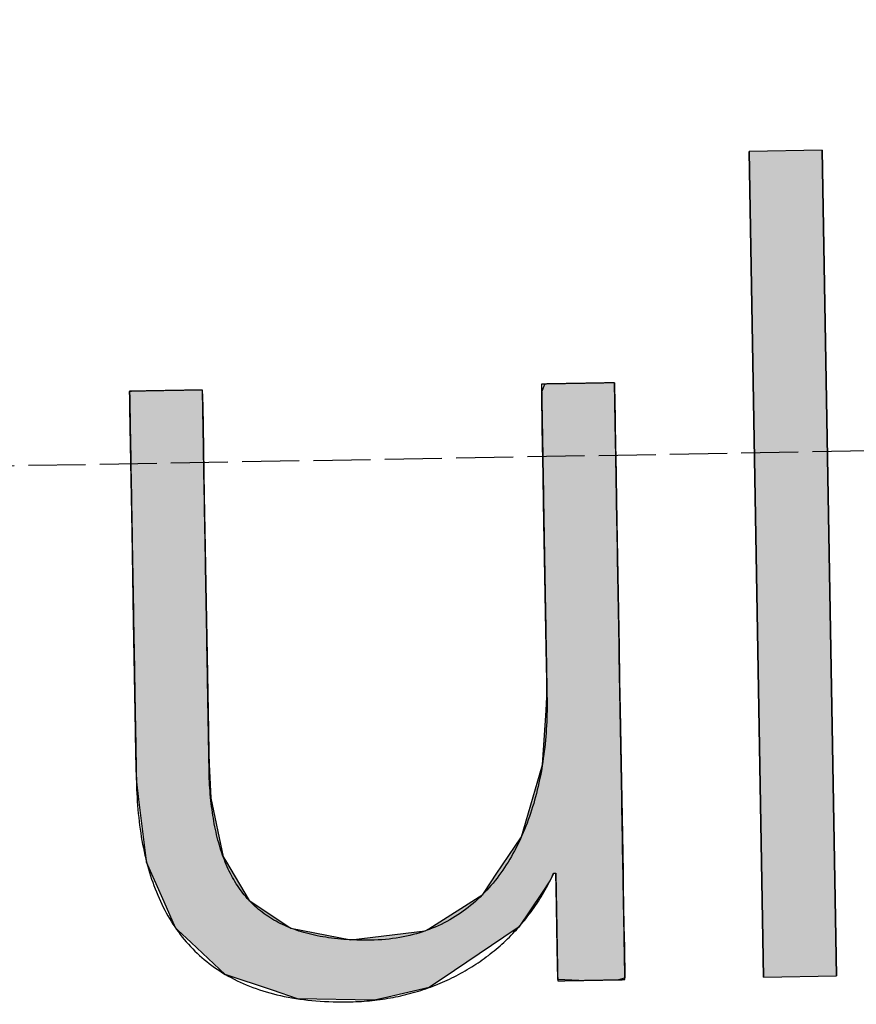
# Model space of a CAD drawing. Extents: x 1073 to 6773, y 6241 to 11366.
# Tile 12 of 58: x 3199 to 3273, y 8063 to 8150. Entities that reach past the tile are written whole.
import ezdxf

# ---------------------------------------------------------------- set-up
doc = ezdxf.new("R2010")
doc.units = 0
doc.linetypes.add('GEN3', pattern=[6.25, 5, -1.25])
doc.layers.get('0').update_dxf_attribs({"linetype": 'CONTINUOUS'})
doc.layers.add('3', color=6, linetype='GEN3')
doc.layers.add('LOGO', color=7, linetype='CONTINUOUS')

# ---------------------------------------------------------------- blocks, each defined once
blk = doc.blocks.new('*U39')
at = {"layer": 'LOGO', "color": 30, "linetype": 'CONTINUOUS'}
for p, q in [((12.18, 7.551), (12.203, 7.555)), ((12.18, 7.469), (12.18, 7.551)), ((13.1, 7.555), (13.1, 7.551)), ((13.1, 7.551), (13.102, 7.469)), ((17.392, 7.457), (17.432, 7.555)), ((18.315, 7.555), (18.315, 7.457)), ((12.18, 7.344), (12.18, 7.469)), ((13.102, 7.469), (13.102, 7.344)), ((17.392, 7.368), (17.392, 7.457)), ((17.392, 6.746), (17.392, 7.368)), ((18.315, 7.457), (18.315, 7.368)), ((18.315, 7.368), (18.315, 6.746)), ((12.18, 7.101), (12.18, 7.344)), ((13.102, 7.344), (13.102, 7.101)), ((12.18, 6.214), (12.18, 7.101)), ((13.102, 7.101), (13.102, 6.214)), ((17.392, 6.634), (17.392, 6.746)), ((18.315, 6.746), (18.315, 6.634)), ((17.392, 5.802), (17.392, 6.634)), ((18.315, 6.634), (18.315, 5.802)), ((12.18, 5.779), (12.18, 6.214)), ((13.102, 6.214), (13.102, 5.779)), ((12.18, 4.645), (12.18, 5.779)), ((13.102, 5.779), (13.102, 4.645)), ((17.392, 4.207), (17.392, 5.802)), ((18.315, 5.802), (18.315, 4.207)), ((12.18, 4.192), (12.18, 4.645)), ((13.102, 4.645), (13.102, 4.192)), ((12.18, 3.251), (12.18, 4.192)), ((13.102, 4.192), (13.102, 3.251)), ((17.392, 3.8), (17.392, 4.207)), ((18.315, 4.207), (18.315, 3.8)), ((17.392, 3.598), (17.392, 3.8)), ((18.315, 3.8), (18.315, 3.598)), ((17.377, 3.423), (17.392, 3.598)), ((18.315, 3.598), (18.315, 3.423)), ((17.318, 2.736), (17.377, 3.423)), ((18.315, 3.423), (18.315, 2.736)), ((12.18, 2.958), (12.18, 3.251)), ((13.102, 3.251), (13.102, 2.958)), ((12.18, 2.813), (12.18, 2.958)), ((13.102, 2.958), (13.106, 2.813)), ((12.18, 2.65), (12.18, 2.813)), ((13.106, 2.813), (13.11, 2.65)), ((12.208, 2.387), (12.18, 2.65)), ((13.11, 2.65), (13.116, 2.387)), ((17.038, 1.832), (17.318, 2.736)), ((18.315, 2.736), (18.315, 1.832)), ((12.286, 1.641), (12.208, 2.387)), ((13.116, 2.387), (13.261, 1.641)), ((16.711, 1.361), (17.038, 1.832)), ((18.315, 1.832), (18.315, 1.361)), ((12.291, 1.594), (12.286, 1.641)), ((13.261, 1.641), (13.288, 1.594)), ((12.504, 1.085), (12.291, 1.594)), ((13.288, 1.594), (13.58, 1.085)), ((16.536, 1.11), (16.646, 1.268)), ((16.646, 1.268), (16.711, 1.361)), ((17.389, 1.268), (17.279, 1.11)), ((17.439, 1.361), (17.389, 1.268)), ((17.465, 1.346), (17.456, 1.361)), ((17.465, 1.18), (17.465, 1.346)), ((18.315, 1.361), (18.315, 1.346)), ((18.315, 1.346), (18.315, 1.18)), ((17.465, 0.68), (17.465, 1.18)), ((18.315, 1.18), (18.315, 0.68)), ((12.643, 0.753), (12.504, 1.085)), ((13.58, 1.085), (14.062, 0.753)), ((15.845, 0.688), (16.536, 1.11)), ((17.279, 1.11), (16.984, 0.688)), ((12.672, 0.725), (12.643, 0.753)), ((14.062, 0.753), (14.102, 0.725)), ((12.838, 0.564), (12.672, 0.725)), ((14.102, 0.725), (14.859, 0.564)), ((14.859, 0.564), (15.799, 0.66)), ((15.799, 0.66), (15.845, 0.688)), ((16.94, 0.66), (16.793, 0.564)), ((16.984, 0.688), (16.94, 0.66)), ((17.465, 0.406), (17.465, 0.68)), ((18.315, 0.68), (18.315, 0.406)), ((13.26, 0.155), (12.838, 0.564)), ((16.793, 0.564), (16.163, 0.155)), ((17.465, 0.021), (17.465, 0.406)), ((18.315, 0.406), (18.315, 0.021)), ((13.855, -0.057), (13.26, 0.155)), ((16.163, 0.155), (15.837, -0.057)), ((17.465, 0.015), (17.465, 0.021)), ((17.734, 0), (17.465, 0.015)), ((18.292, 0.015), (18.236, 0)), ((18.315, 0.021), (18.292, 0.015)), ((14.169, -0.169), (13.855, -0.057)), ((15.837, -0.057), (15.313, -0.169)), ((15.143, -0.205), (14.169, -0.169)), ((15.313, -0.169), (15.143, -0.205))]:
    blk.add_line(p, q, dxfattribs=at)
at = {"layer": 'LOGO', "color": 30, "linetype": 'CONTINUOUS', "extrusion": (0, 0, -1)}
for points in [[(-12.203, 7.555), (-13.1, 7.551), (-12.18, 7.551)], [(-12.18, 7.551), (-13.102, 7.469), (-12.18, 7.469)], [(-12.18, 7.551), (-13.1, 7.551), (-13.102, 7.469)], [(-12.203, 7.555), (-13.1, 7.555), (-13.1, 7.551)], [(-17.432, 7.555), (-18.315, 7.457), (-17.392, 7.457)], [(-17.432, 7.555), (-18.315, 7.555), (-18.315, 7.457)], [(-12.18, 7.469), (-13.102, 7.344), (-12.18, 7.344)], [(-12.18, 7.469), (-13.102, 7.469), (-13.102, 7.344)], [(-17.392, 7.457), (-18.315, 7.368), (-17.392, 7.368)], [(-17.392, 7.457), (-18.315, 7.457), (-18.315, 7.368)], [(-17.392, 7.368), (-18.315, 6.746), (-17.392, 6.746)], [(-17.392, 7.368), (-18.315, 7.368), (-18.315, 6.746)], [(-12.18, 7.344), (-13.102, 7.101), (-12.18, 7.101)], [(-12.18, 7.344), (-13.102, 7.344), (-13.102, 7.101)], [(-12.18, 7.101), (-13.102, 6.214), (-12.18, 6.214)], [(-12.18, 7.101), (-13.102, 7.101), (-13.102, 6.214)], [(-17.392, 6.746), (-18.315, 6.634), (-17.392, 6.634)], [(-17.392, 6.746), (-18.315, 6.746), (-18.315, 6.634)], [(-17.392, 6.634), (-18.315, 5.802), (-17.392, 5.802)], [(-17.392, 6.634), (-18.315, 6.634), (-18.315, 5.802)], [(-12.18, 6.214), (-13.102, 5.779), (-12.18, 5.779)], [(-12.18, 6.214), (-13.102, 6.214), (-13.102, 5.779)], [(-12.18, 5.779), (-13.102, 4.645), (-12.18, 4.645)], [(-12.18, 5.779), (-13.102, 5.779), (-13.102, 4.645)], [(-17.392, 5.802), (-18.315, 4.207), (-17.392, 4.207)], [(-17.392, 5.802), (-18.315, 5.802), (-18.315, 4.207)], [(-12.18, 4.645), (-13.102, 4.192), (-12.18, 4.192)], [(-12.18, 4.645), (-13.102, 4.645), (-13.102, 4.192)], [(-12.18, 4.192), (-13.102, 3.251), (-12.18, 3.251)], [(-12.18, 4.192), (-13.102, 4.192), (-13.102, 3.251)], [(-17.392, 4.207), (-18.315, 3.8), (-17.392, 3.8)], [(-17.392, 4.207), (-18.315, 4.207), (-18.315, 3.8)], [(-17.392, 3.8), (-18.315, 3.598), (-17.392, 3.598)], [(-17.392, 3.8), (-18.315, 3.8), (-18.315, 3.598)], [(-17.392, 3.598), (-18.315, 3.423), (-17.377, 3.423)], [(-17.392, 3.598), (-18.315, 3.598), (-18.315, 3.423)], [(-17.377, 3.423), (-18.315, 2.736), (-17.318, 2.736)], [(-17.377, 3.423), (-18.315, 3.423), (-18.315, 2.736)], [(-12.18, 3.251), (-13.102, 2.958), (-12.18, 2.958)], [(-12.18, 3.251), (-13.102, 3.251), (-13.102, 2.958)], [(-12.18, 2.958), (-13.106, 2.813), (-12.18, 2.813)], [(-12.18, 2.958), (-13.102, 2.958), (-13.106, 2.813)], [(-12.18, 2.813), (-13.11, 2.65), (-12.18, 2.65)], [(-12.18, 2.813), (-13.106, 2.813), (-13.11, 2.65)], [(-12.18, 2.65), (-13.116, 2.387), (-12.208, 2.387)], [(-12.18, 2.65), (-13.11, 2.65), (-13.116, 2.387)], [(-17.318, 2.736), (-18.315, 1.832), (-17.038, 1.832)], [(-17.318, 2.736), (-18.315, 2.736), (-18.315, 1.832)], [(-12.208, 2.387), (-13.261, 1.641), (-12.286, 1.641)], [(-12.208, 2.387), (-13.116, 2.387), (-13.261, 1.641)], [(-17.038, 1.832), (-18.315, 1.361), (-16.711, 1.361)], [(-17.038, 1.832), (-18.315, 1.832), (-18.315, 1.361)], [(-12.286, 1.641), (-13.288, 1.594), (-12.291, 1.594)], [(-12.286, 1.641), (-13.261, 1.641), (-13.288, 1.594)], [(-12.291, 1.594), (-13.58, 1.085), (-12.504, 1.085)], [(-12.291, 1.594), (-13.288, 1.594), (-13.58, 1.085)], [(-16.646, 1.268), (-17.279, 1.11), (-16.536, 1.11)], [(-16.711, 1.361), (-17.389, 1.268), (-16.646, 1.268)], [(-16.646, 1.268), (-17.389, 1.268), (-17.279, 1.11)], [(-16.711, 1.361), (-17.439, 1.361), (-17.389, 1.268)], [(-17.456, 1.361), (-18.315, 1.346), (-17.465, 1.346)], [(-17.456, 1.361), (-18.315, 1.361), (-18.315, 1.346)], [(-17.465, 1.346), (-18.315, 1.18), (-17.465, 1.18)], [(-17.465, 1.346), (-18.315, 1.346), (-18.315, 1.18)], [(-17.465, 1.18), (-18.315, 0.68), (-17.465, 0.68)], [(-17.465, 1.18), (-18.315, 1.18), (-18.315, 0.68)], [(-12.504, 1.085), (-14.062, 0.753), (-12.643, 0.753)], [(-12.504, 1.085), (-13.58, 1.085), (-14.062, 0.753)], [(-16.536, 1.11), (-16.984, 0.688), (-15.845, 0.688)], [(-16.536, 1.11), (-17.279, 1.11), (-16.984, 0.688)], [(-12.643, 0.753), (-14.102, 0.725), (-12.672, 0.725)], [(-12.643, 0.753), (-14.062, 0.753), (-14.102, 0.725)], [(-12.672, 0.725), (-14.859, 0.564), (-12.838, 0.564)], [(-12.672, 0.725), (-14.102, 0.725), (-14.859, 0.564)], [(-15.799, 0.66), (-16.793, 0.564), (-14.859, 0.564)], [(-15.845, 0.688), (-16.94, 0.66), (-15.799, 0.66)], [(-15.799, 0.66), (-16.94, 0.66), (-16.793, 0.564)], [(-15.845, 0.688), (-16.984, 0.688), (-16.94, 0.66)], [(-17.465, 0.68), (-18.315, 0.406), (-17.465, 0.406)], [(-17.465, 0.68), (-18.315, 0.68), (-18.315, 0.406)], [(-12.838, 0.564), (-16.163, 0.155), (-13.26, 0.155)], [(-12.838, 0.564), (-16.793, 0.564), (-16.163, 0.155)], [(-17.465, 0.406), (-18.315, 0.021), (-17.465, 0.021)], [(-17.465, 0.406), (-18.315, 0.406), (-18.315, 0.021)], [(-13.26, 0.155), (-15.837, -0.057), (-13.855, -0.057)], [(-13.26, 0.155), (-16.163, 0.155), (-15.837, -0.057)], [(-17.465, 0.021), (-18.292, 0.015), (-17.465, 0.015)], [(-17.465, 0.021), (-18.315, 0.021), (-18.292, 0.015)], [(-17.465, 0.015), (-18.236, 0), (-17.734, 0)], [(-17.465, 0.015), (-18.292, 0.015), (-18.236, 0)], [(-13.855, -0.057), (-15.313, -0.169), (-14.169, -0.169)], [(-13.855, -0.057), (-15.837, -0.057), (-15.313, -0.169)], [(-14.169, -0.169), (-15.313, -0.169), (-15.143, -0.205)]]:
    blk.add_solid(points, dxfattribs=at)
blk = doc.blocks.new('*U40')
at = {"layer": 'LOGO', "color": 30, "linetype": 'CONTINUOUS'}
for p, q in [((20.069, 0), (20.069, 10.454)), ((20.992, 10.454), (20.992, 0))]:
    blk.add_line(p, q, dxfattribs=at)
at = {"layer": 'LOGO', "color": 30, "linetype": 'CONTINUOUS', "extrusion": (0, 0, -1)}
for points in [[(-20.069, 10.454), (-20.992, 0), (-20.069, 0)], [(-20.069, 10.454), (-20.992, 10.454), (-20.992, 0)]]:
    blk.add_solid(points, dxfattribs=at)
blk = doc.blocks.new('KLAUS')
at = {"layer": 'LOGO'}
blk.add_lwpolyline([(20.069, 0), (20.992, 0), (20.992, 10.454), (20.069, 10.454), (20.069, 0), (20.069, 0)], dxfattribs=at)
blk.add_polyline3d([(18.315, 7.555, 0), (18.314, 7.555, 0), (18.314, 7.555, 0), (18.312, 7.555, 0), (18.31, 7.555, 0), (18.308, 7.555, 0), (18.305, 7.555, 0), (18.301, 7.555, 0), (18.297, 7.555, 0), (18.293, 7.555, 0), (18.288, 7.555, 0), (18.282, 7.555, 0), (18.277, 7.555, 0), (18.27, 7.555, 0), (18.264, 7.555, 0), (18.257, 7.555, 0), (18.249, 7.555, 0), (18.241, 7.555, 0), (18.233, 7.555, 0), (18.224, 7.555, 0), (18.215, 7.555, 0), (18.206, 7.555, 0), (18.197, 7.555, 0), (18.187, 7.555, 0), (18.176, 7.555, 0), (18.166, 7.555, 0), (18.155, 7.555, 0), (18.144, 7.555, 0), (18.133, 7.555, 0), (18.121, 7.555, 0), (18.109, 7.555, 0), (18.097, 7.555, 0), (18.085, 7.555, 0), (18.072, 7.555, 0), (18.06, 7.555, 0), (18.047, 7.555, 0), (18.034, 7.555, 0), (18.021, 7.555, 0), (18.007, 7.555, 0), (17.994, 7.555, 0), (17.98, 7.555, 0), (17.967, 7.555, 0), (17.953, 7.555, 0), (17.939, 7.555, 0), (17.925, 7.555, 0), (17.911, 7.555, 0), (17.897, 7.555, 0), (17.883, 7.555, 0), (17.869, 7.555, 0), (17.855, 7.555, 0), (17.841, 7.555, 0), (17.827, 7.555, 0), (17.813, 7.555, 0), (17.799, 7.555, 0), (17.785, 7.555, 0), (17.771, 7.555, 0), (17.757, 7.555, 0), (17.743, 7.555, 0), (17.73, 7.555, 0), (17.716, 7.555, 0), (17.703, 7.555, 0), (17.689, 7.555, 0), (17.676, 7.555, 0), (17.663, 7.555, 0), (17.65, 7.555, 0), (17.637, 7.555, 0), (17.625, 7.555, 0), (17.613, 7.555, 0), (17.6, 7.555, 0), (17.588, 7.555, 0), (17.577, 7.555, 0), (17.566, 7.555, 0), (17.554, 7.555, 0), (17.543, 7.555, 0), (17.533, 7.555, 0), (17.523, 7.555, 0), (17.512, 7.555, 0), (17.503, 7.555, 0), (17.493, 7.555, 0), (17.484, 7.555, 0), (17.476, 7.555, 0), (17.467, 7.555, 0), (17.459, 7.555, 0), (17.452, 7.555, 0), (17.445, 7.555, 0), (17.438, 7.555, 0), (17.431, 7.555, 0), (17.426, 7.555, 0), (17.42, 7.555, 0), (17.415, 7.555, 0), (17.41, 7.555, 0), (17.406, 7.555, 0), (17.403, 7.555, 0), (17.4, 7.555, 0), (17.397, 7.555, 0), (17.395, 7.555, 0), (17.394, 7.555, 0), (17.393, 7.555, 0), (17.392, 7.555, 0), (17.392, 7.554, 0), (17.392, 7.551, 0), (17.392, 7.545, 0), (17.392, 7.537, 0), (17.392, 7.527, 0), (17.392, 7.515, 0), (17.392, 7.5, 0), (17.392, 7.484, 0), (17.392, 7.465, 0), (17.392, 7.444, 0), (17.392, 7.422, 0), (17.392, 7.397, 0), (17.392, 7.37, 0), (17.392, 7.342, 0), (17.392, 7.312, 0), (17.392, 7.28, 0), (17.392, 7.247, 0), (17.392, 7.211, 0), (17.392, 7.175, 0), (17.392, 7.136, 0), (17.392, 7.097, 0), (17.392, 7.056, 0), (17.392, 7.013, 0), (17.392, 6.969, 0), (17.392, 6.924, 0), (17.392, 6.878, 0), (17.392, 6.83, 0), (17.392, 6.782, 0), (17.392, 6.732, 0), (17.392, 6.681, 0), (17.392, 6.63, 0), (17.392, 6.577, 0), (17.392, 6.523, 0), (17.392, 6.469, 0), (17.392, 6.414, 0), (17.392, 6.358, 0), (17.392, 6.302, 0), (17.392, 6.245, 0), (17.392, 6.187, 0), (17.392, 6.129, 0), (17.392, 6.07, 0), (17.392, 6.011, 0), (17.392, 5.952, 0), (17.392, 5.892, 0), (17.392, 5.832, 0), (17.392, 5.772, 0), (17.392, 5.711, 0), (17.392, 5.651, 0), (17.392, 5.59, 0), (17.392, 5.53, 0), (17.392, 5.469, 0), (17.392, 5.409, 0), (17.392, 5.348, 0), (17.392, 5.288, 0), (17.392, 5.228, 0), (17.392, 5.169, 0), (17.392, 5.109, 0), (17.392, 5.05, 0), (17.392, 4.992, 0), (17.392, 4.934, 0), (17.392, 4.876, 0), (17.392, 4.82, 0), (17.392, 4.763, 0), (17.392, 4.708, 0), (17.392, 4.653, 0), (17.392, 4.599, 0), (17.392, 4.546, 0), (17.392, 4.494, 0), (17.392, 4.442, 0), (17.392, 4.392, 0), (17.392, 4.342, 0), (17.392, 4.294, 0), (17.392, 4.247, 0), (17.392, 4.201, 0), (17.392, 4.157, 0), (17.392, 4.113, 0), (17.392, 4.071, 0), (17.392, 4.031, 0), (17.392, 3.991, 0), (17.392, 3.954, 0), (17.392, 3.917, 0), (17.392, 3.883, 0), (17.392, 3.85, 0), (17.392, 3.819, 0), (17.392, 3.789, 0), (17.392, 3.761, 0), (17.392, 3.736, 0), (17.392, 3.712, 0), (17.392, 3.69, 0), (17.392, 3.67, 0), (17.392, 3.652, 0), (17.392, 3.636, 0), (17.392, 3.622, 0), (17.392, 3.61, 0), (17.392, 3.601, 0), (17.392, 3.594, 0), (17.392, 3.589, 0), (17.392, 3.587, 0), (17.392, 3.56, 0), (17.392, 3.513, 0), (17.391, 3.466, 0), (17.39, 3.419, 0), (17.388, 3.373, 0), (17.386, 3.326, 0), (17.383, 3.279, 0), (17.38, 3.233, 0), (17.376, 3.186, 0), (17.372, 3.14, 0), (17.368, 3.094, 0), (17.363, 3.048, 0), (17.358, 3.002, 0), (17.352, 2.956, 0), (17.346, 2.91, 0), (17.34, 2.865, 0), (17.332, 2.819, 0), (17.325, 2.774, 0), (17.317, 2.729, 0), (17.309, 2.684, 0), (17.3, 2.64, 0), (17.291, 2.596, 0), (17.281, 2.551, 0), (17.27, 2.508, 0), (17.26, 2.464, 0), (17.249, 2.421, 0), (17.237, 2.377, 0), (17.225, 2.335, 0), (17.212, 2.292, 0), (17.2, 2.25, 0), (17.186, 2.208, 0), (17.172, 2.166, 0), (17.158, 2.125, 0), (17.143, 2.084, 0), (17.128, 2.043, 0), (17.112, 2.003, 0), (17.095, 1.963, 0), (17.079, 1.923, 0), (17.061, 1.884, 0), (17.044, 1.845, 0), (17.026, 1.806, 0), (17.007, 1.768, 0), (16.988, 1.73, 0), (16.968, 1.693, 0), (16.948, 1.656, 0), (16.927, 1.62, 0), (16.906, 1.584, 0), (16.885, 1.548, 0), (16.863, 1.513, 0), (16.84, 1.479, 0), (16.817, 1.445, 0), (16.793, 1.411, 0), (16.769, 1.378, 0), (16.745, 1.346, 0), (16.72, 1.313, 0), (16.694, 1.282, 0), (16.668, 1.251, 0), (16.642, 1.22, 0), (16.614, 1.191, 0), (16.587, 1.161, 0), (16.559, 1.133, 0), (16.53, 1.104, 0), (16.501, 1.077, 0), (16.472, 1.05, 0), (16.442, 1.023, 0), (16.411, 0.998, 0), (16.38, 0.973, 0), (16.348, 0.948, 0), (16.316, 0.924, 0), (16.284, 0.901, 0), (16.25, 0.879, 0), (16.217, 0.857, 0), (16.182, 0.836, 0), (16.148, 0.815, 0), (16.112, 0.795, 0), (16.077, 0.776, 0), (16.04, 0.758, 0), (16.003, 0.74, 0), (15.966, 0.724, 0), (15.928, 0.707, 0), (15.89, 0.692, 0), (15.851, 0.678, 0), (15.811, 0.664, 0), (15.771, 0.651, 0), (15.731, 0.639, 0), (15.69, 0.627, 0), (15.648, 0.616, 0), (15.606, 0.607, 0), (15.563, 0.598, 0), (15.52, 0.59, 0), (15.476, 0.582, 0), (15.431, 0.576, 0), (15.386, 0.57, 0), (15.341, 0.566, 0), (15.295, 0.562, 0), (15.248, 0.559, 0), (15.201, 0.557, 0), (15.154, 0.556, 0), (15.107, 0.556, 0), (15.063, 0.556, 0), (15.019, 0.557, 0), (14.976, 0.558, 0), (14.934, 0.56, 0), (14.892, 0.562, 0), (14.85, 0.565, 0), (14.81, 0.568, 0), (14.769, 0.571, 0), (14.73, 0.575, 0), (14.691, 0.58, 0), (14.652, 0.585, 0), (14.614, 0.59, 0), (14.577, 0.596, 0), (14.54, 0.602, 0), (14.504, 0.608, 0), (14.468, 0.615, 0), (14.433, 0.623, 0), (14.398, 0.631, 0), (14.364, 0.639, 0), (14.331, 0.648, 0), (14.298, 0.657, 0), (14.265, 0.667, 0), (14.233, 0.677, 0), (14.202, 0.687, 0), (14.171, 0.698, 0), (14.14, 0.71, 0), (14.11, 0.721, 0), (14.081, 0.734, 0), (14.052, 0.746, 0), (14.024, 0.759, 0), (13.996, 0.773, 0), (13.968, 0.787, 0), (13.941, 0.801, 0), (13.915, 0.816, 0), (13.889, 0.831, 0), (13.864, 0.847, 0), (13.838, 0.863, 0), (13.814, 0.88, 0), (13.79, 0.897, 0), (13.766, 0.914, 0), (13.743, 0.932, 0), (13.721, 0.95, 0), (13.698, 0.969, 0), (13.677, 0.988, 0), (13.656, 1.008, 0), (13.635, 1.028, 0), (13.614, 1.048, 0), (13.595, 1.069, 0), (13.575, 1.09, 0), (13.556, 1.112, 0), (13.537, 1.134, 0), (13.519, 1.156, 0), (13.502, 1.179, 0), (13.484, 1.203, 0), (13.467, 1.227, 0), (13.451, 1.251, 0), (13.435, 1.275, 0), (13.419, 1.3, 0), (13.404, 1.326, 0), (13.389, 1.352, 0), (13.375, 1.378, 0), (13.361, 1.405, 0), (13.348, 1.432, 0), (13.335, 1.459, 0), (13.322, 1.487, 0), (13.309, 1.516, 0), (13.297, 1.545, 0), (13.286, 1.574, 0), (13.275, 1.603, 0), (13.264, 1.633, 0), (13.253, 1.664, 0), (13.243, 1.695, 0), (13.233, 1.726, 0), (13.224, 1.758, 0), (13.215, 1.79, 0), (13.207, 1.822, 0), (13.198, 1.855, 0), (13.19, 1.889, 0), (13.183, 1.922, 0), (13.176, 1.957, 0), (13.169, 1.991, 0), (13.162, 2.026, 0), (13.156, 2.062, 0), (13.15, 2.097, 0), (13.145, 2.134, 0), (13.139, 2.17, 0), (13.135, 2.207, 0), (13.13, 2.245, 0), (13.126, 2.282, 0), (13.122, 2.321, 0), (13.118, 2.359, 0), (13.115, 2.398, 0), (13.112, 2.438, 0), (13.11, 2.478, 0), (13.107, 2.518, 0), (13.105, 2.558, 0), (13.104, 2.6, 0), (13.102, 2.635, 0), (13.102, 2.637, 0), (13.102, 2.642, 0), (13.102, 2.65, 0), (13.102, 2.661, 0), (13.102, 2.674, 0), (13.102, 2.69, 0), (13.102, 2.709, 0), (13.102, 2.731, 0), (13.102, 2.755, 0), (13.102, 2.782, 0), (13.102, 2.811, 0), (13.102, 2.842, 0), (13.102, 2.876, 0), (13.102, 2.912, 0), (13.102, 2.95, 0), (13.102, 2.99, 0), (13.102, 3.032, 0), (13.102, 3.077, 0), (13.102, 3.123, 0), (13.102, 3.171, 0), (13.102, 3.221, 0), (13.102, 3.272, 0), (13.102, 3.326, 0), (13.102, 3.381, 0), (13.102, 3.437, 0), (13.102, 3.495, 0), (13.102, 3.555, 0), (13.102, 3.615, 0), (13.102, 3.677, 0), (13.102, 3.741, 0), (13.102, 3.805, 0), (13.102, 3.871, 0), (13.102, 3.938, 0), (13.102, 4.005, 0), (13.102, 4.074, 0), (13.102, 4.143, 0), (13.102, 4.214, 0), (13.102, 4.285, 0), (13.102, 4.356, 0), (13.102, 4.429, 0), (13.102, 4.502, 0), (13.102, 4.575, 0), (13.102, 4.649, 0), (13.102, 4.723, 0), (13.102, 4.798, 0), (13.102, 4.872, 0), (13.102, 4.947, 0), (13.102, 5.022, 0), (13.102, 5.098, 0), (13.102, 5.173, 0), (13.102, 5.248, 0), (13.102, 5.323, 0), (13.102, 5.397, 0), (13.102, 5.472, 0), (13.102, 5.546, 0), (13.102, 5.62, 0), (13.102, 5.693, 0), (13.102, 5.766, 0), (13.102, 5.838, 0), (13.102, 5.91, 0), (13.102, 5.981, 0), (13.102, 6.051, 0), (13.102, 6.121, 0), (13.102, 6.189, 0), (13.102, 6.257, 0), (13.102, 6.324, 0), (13.102, 6.389, 0), (13.102, 6.453, 0), (13.102, 6.517, 0), (13.102, 6.579, 0), (13.102, 6.639, 0), (13.102, 6.699, 0), (13.102, 6.757, 0), (13.102, 6.813, 0), (13.102, 6.868, 0), (13.102, 6.921, 0), (13.102, 6.972, 0), (13.102, 7.022, 0), (13.102, 7.07, 0), (13.102, 7.116, 0), (13.102, 7.16, 0), (13.102, 7.203, 0), (13.102, 7.243, 0), (13.102, 7.281, 0), (13.102, 7.316, 0), (13.102, 7.35, 0), (13.102, 7.381, 0), (13.102, 7.41, 0), (13.102, 7.436, 0), (13.102, 7.46, 0), (13.102, 7.482, 0), (13.102, 7.501, 0), (13.102, 7.517, 0), (13.102, 7.53, 0), (13.102, 7.541, 0), (13.102, 7.548, 0), (13.102, 7.553, 0), (13.102, 7.555, 0), (13.102, 7.555, 0), (13.101, 7.555, 0), (13.1, 7.555, 0), (13.098, 7.555, 0), (13.095, 7.555, 0), (13.093, 7.555, 0), (13.089, 7.555, 0), (13.085, 7.555, 0), (13.081, 7.555, 0), (13.076, 7.555, 0), (13.07, 7.555, 0), (13.065, 7.555, 0), (13.059, 7.555, 0), (13.052, 7.555, 0), (13.045, 7.555, 0), (13.037, 7.555, 0), (13.03, 7.555, 0), (13.021, 7.555, 0), (13.013, 7.555, 0), (13.004, 7.555, 0), (12.994, 7.555, 0), (12.985, 7.555, 0), (12.975, 7.555, 0), (12.965, 7.555, 0), (12.954, 7.555, 0), (12.943, 7.555, 0), (12.932, 7.555, 0), (12.921, 7.555, 0), (12.909, 7.555, 0), (12.898, 7.555, 0), (12.885, 7.555, 0), (12.873, 7.555, 0), (12.861, 7.555, 0), (12.848, 7.555, 0), (12.835, 7.555, 0), (12.822, 7.555, 0), (12.809, 7.555, 0), (12.796, 7.555, 0), (12.782, 7.555, 0), (12.769, 7.555, 0), (12.755, 7.555, 0), (12.741, 7.555, 0), (12.728, 7.555, 0), (12.714, 7.555, 0), (12.7, 7.555, 0), (12.686, 7.555, 0), (12.672, 7.555, 0), (12.658, 7.555, 0), (12.643, 7.555, 0), (12.629, 7.555, 0), (12.615, 7.555, 0), (12.601, 7.555, 0), (12.587, 7.555, 0), (12.573, 7.555, 0), (12.559, 7.555, 0), (12.546, 7.555, 0), (12.532, 7.555, 0), (12.518, 7.555, 0), (12.505, 7.555, 0), (12.491, 7.555, 0), (12.478, 7.555, 0), (12.464, 7.555, 0), (12.451, 7.555, 0), (12.439, 7.555, 0), (12.426, 7.555, 0), (12.413, 7.555, 0), (12.401, 7.555, 0), (12.389, 7.555, 0), (12.377, 7.555, 0), (12.365, 7.555, 0), (12.354, 7.555, 0), (12.343, 7.555, 0), (12.332, 7.555, 0), (12.321, 7.555, 0), (12.311, 7.555, 0), (12.301, 7.555, 0), (12.291, 7.555, 0), (12.282, 7.555, 0), (12.273, 7.555, 0), (12.264, 7.555, 0), (12.255, 7.555, 0), (12.248, 7.555, 0), (12.24, 7.555, 0), (12.233, 7.555, 0), (12.226, 7.555, 0), (12.22, 7.555, 0), (12.213, 7.555, 0), (12.208, 7.555, 0), (12.203, 7.555, 0), (12.198, 7.555, 0), (12.194, 7.555, 0), (12.191, 7.555, 0), (12.188, 7.555, 0), (12.185, 7.555, 0), (12.183, 7.555, 0), (12.181, 7.555, 0), (12.18, 7.555, 0), (12.18, 7.555, 0), (12.18, 7.554, 0), (12.18, 7.55, 0), (12.18, 7.544, 0), (12.18, 7.534, 0), (12.18, 7.522, 0), (12.18, 7.507, 0), (12.18, 7.489, 0), (12.18, 7.469, 0), (12.18, 7.446, 0), (12.18, 7.42, 0), (12.18, 7.392, 0), (12.18, 7.362, 0), (12.18, 7.329, 0), (12.18, 7.294, 0), (12.18, 7.257, 0), (12.18, 7.218, 0), (12.18, 7.177, 0), (12.18, 7.134, 0), (12.18, 7.088, 0), (12.18, 7.041, 0), (12.18, 6.992, 0), (12.18, 6.941, 0), (12.18, 6.889, 0), (12.18, 6.835, 0), (12.18, 6.779, 0), (12.18, 6.722, 0), (12.18, 6.663, 0), (12.18, 6.603, 0), (12.18, 6.542, 0), (12.18, 6.479, 0), (12.18, 6.416, 0), (12.18, 6.351, 0), (12.18, 6.285, 0), (12.18, 6.218, 0), (12.18, 6.15, 0), (12.18, 6.081, 0), (12.18, 6.011, 0), (12.18, 5.94, 0), (12.18, 5.869, 0), (12.18, 5.797, 0), (12.18, 5.725, 0), (12.18, 5.652, 0), (12.18, 5.578, 0), (12.18, 5.505, 0), (12.18, 5.43, 0), (12.18, 5.356, 0), (12.18, 5.281, 0), (12.18, 5.207, 0), (12.18, 5.132, 0), (12.18, 5.057, 0), (12.18, 4.982, 0), (12.18, 4.907, 0), (12.18, 4.833, 0), (12.18, 4.758, 0), (12.18, 4.684, 0), (12.18, 4.61, 0), (12.18, 4.537, 0), (12.18, 4.464, 0), (12.18, 4.392, 0), (12.18, 4.32, 0), (12.18, 4.249, 0), (12.18, 4.179, 0), (12.18, 4.109, 0), (12.18, 4.04, 0), (12.18, 3.973, 0), (12.18, 3.906, 0), (12.18, 3.84, 0), (12.18, 3.775, 0), (12.18, 3.712, 0), (12.18, 3.649, 0), (12.18, 3.588, 0), (12.18, 3.528, 0), (12.18, 3.47, 0), (12.18, 3.413, 0), (12.18, 3.358, 0), (12.18, 3.304, 0), (12.18, 3.252, 0), (12.18, 3.202, 0), (12.18, 3.153, 0), (12.18, 3.106, 0), (12.18, 3.062, 0), (12.18, 3.019, 0), (12.18, 2.978, 0), (12.18, 2.939, 0), (12.18, 2.902, 0), (12.18, 2.868, 0), (12.18, 2.836, 0), (12.18, 2.806, 0), (12.18, 2.779, 0), (12.18, 2.754, 0), (12.18, 2.731, 0), (12.18, 2.711, 0), (12.18, 2.694, 0), (12.18, 2.68, 0), (12.18, 2.668, 0), (12.18, 2.659, 0), (12.18, 2.653, 0), (12.18, 2.65, 0), (12.18, 2.623, 0), (12.18, 2.57, 0), (12.181, 2.517, 0), (12.183, 2.464, 0), (12.185, 2.412, 0), (12.187, 2.361, 0), (12.19, 2.31, 0), (12.193, 2.259, 0), (12.197, 2.208, 0), (12.201, 2.158, 0), (12.206, 2.109, 0), (12.211, 2.06, 0), (12.217, 2.011, 0), (12.223, 1.963, 0), (12.23, 1.915, 0), (12.237, 1.868, 0), (12.245, 1.821, 0), (12.253, 1.775, 0), (12.262, 1.729, 0), (12.271, 1.683, 0), (12.281, 1.638, 0), (12.291, 1.593, 0), (12.302, 1.549, 0), (12.314, 1.506, 0), (12.326, 1.462, 0), (12.338, 1.42, 0), (12.351, 1.377, 0), (12.364, 1.336, 0), (12.379, 1.294, 0), (12.393, 1.253, 0), (12.408, 1.213, 0), (12.424, 1.173, 0), (12.44, 1.134, 0), (12.457, 1.095, 0), (12.474, 1.057, 0), (12.492, 1.019, 0), (12.51, 0.982, 0), (12.529, 0.945, 0), (12.549, 0.909, 0), (12.569, 0.873, 0), (12.589, 0.838, 0), (12.611, 0.803, 0), (12.633, 0.769, 0), (12.655, 0.735, 0), (12.678, 0.702, 0), (12.701, 0.669, 0), (12.726, 0.637, 0), (12.75, 0.605, 0), (12.775, 0.574, 0), (12.801, 0.544, 0), (12.828, 0.514, 0), (12.855, 0.485, 0), (12.883, 0.456, 0), (12.911, 0.428, 0), (12.94, 0.4, 0), (12.969, 0.373, 0), (12.999, 0.346, 0), (13.03, 0.32, 0), (13.061, 0.295, 0), (13.093, 0.27, 0), (13.126, 0.246, 0), (13.159, 0.222, 0), (13.193, 0.199, 0), (13.227, 0.176, 0), (13.262, 0.154, 0), (13.298, 0.133, 0), (13.334, 0.112, 0), (13.371, 0.092, 0), (13.409, 0.072, 0), (13.447, 0.053, 0), (13.486, 0.035, 0), (13.525, 0.017, 0), (13.565, 0, 0), (13.606, -0.016, 0), (13.648, -0.032, 0), (13.69, -0.047, 0), (13.733, -0.062, 0), (13.776, -0.076, 0), (13.82, -0.09, 0), (13.865, -0.102, 0), (13.91, -0.114, 0), (13.957, -0.126, 0), (14.003, -0.137, 0), (14.051, -0.147, 0), (14.099, -0.156, 0), (14.148, -0.165, 0), (14.197, -0.174, 0), (14.248, -0.181, 0), (14.299, -0.188, 0), (14.35, -0.194, 0), (14.402, -0.2, 0), (14.456, -0.205, 0), (14.509, -0.209, 0), (14.564, -0.213, 0), (14.619, -0.215, 0), (14.675, -0.218, 0), (14.731, -0.219, 0), (14.788, -0.22, 0), (14.84, -0.22, 0), (14.874, -0.22, 0), (14.908, -0.219, 0), (14.943, -0.218, 0), (14.977, -0.217, 0), (15.011, -0.215, 0), (15.044, -0.213, 0), (15.078, -0.211, 0), (15.112, -0.208, 0), (15.146, -0.205, 0), (15.179, -0.202, 0), (15.213, -0.198, 0), (15.246, -0.194, 0), (15.279, -0.189, 0), (15.312, -0.184, 0), (15.345, -0.179, 0), (15.378, -0.174, 0), (15.411, -0.168, 0), (15.443, -0.162, 0), (15.476, -0.155, 0), (15.508, -0.148, 0), (15.54, -0.141, 0), (15.572, -0.134, 0), (15.604, -0.126, 0), (15.636, -0.117, 0), (15.668, -0.109, 0), (15.7, -0.1, 0), (15.731, -0.091, 0), (15.762, -0.081, 0), (15.793, -0.071, 0), (15.824, -0.061, 0), (15.855, -0.051, 0), (15.886, -0.04, 0), (15.916, -0.029, 0), (15.946, -0.017, 0), (15.976, -0.005, 0), (16.006, 0.007, 0), (16.036, 0.019, 0), (16.066, 0.032, 0), (16.095, 0.045, 0), (16.125, 0.059, 0), (16.154, 0.073, 0), (16.183, 0.087, 0), (16.211, 0.101, 0), (16.24, 0.116, 0), (16.268, 0.131, 0), (16.296, 0.147, 0), (16.324, 0.162, 0), (16.352, 0.178, 0), (16.38, 0.195, 0), (16.407, 0.211, 0), (16.434, 0.228, 0), (16.461, 0.245, 0), (16.488, 0.263, 0), (16.514, 0.281, 0), (16.541, 0.299, 0), (16.567, 0.318, 0), (16.593, 0.336, 0), (16.618, 0.356, 0), (16.644, 0.375, 0), (16.669, 0.395, 0), (16.694, 0.415, 0), (16.719, 0.435, 0), (16.743, 0.456, 0), (16.768, 0.477, 0), (16.792, 0.498, 0), (16.816, 0.52, 0), (16.839, 0.542, 0), (16.863, 0.564, 0), (16.886, 0.586, 0), (16.908, 0.609, 0), (16.931, 0.632, 0), (16.953, 0.655, 0), (16.975, 0.679, 0), (16.997, 0.703, 0), (17.019, 0.727, 0), (17.04, 0.752, 0), (17.061, 0.776, 0), (17.082, 0.802, 0), (17.102, 0.827, 0), (17.123, 0.853, 0), (17.143, 0.879, 0), (17.162, 0.905, 0), (17.182, 0.931, 0), (17.201, 0.958, 0), (17.22, 0.985, 0), (17.238, 1.013, 0), (17.256, 1.04, 0), (17.274, 1.068, 0), (17.292, 1.097, 0), (17.309, 1.125, 0), (17.326, 1.154, 0), (17.343, 1.183, 0), (17.36, 1.212, 0), (17.376, 1.242, 0), (17.392, 1.272, 0), (17.407, 1.302, 0), (17.422, 1.333, 0), (17.436, 1.361, 0), (17.436, 1.361, 0), (17.436, 1.361, 0), (17.436, 1.361, 0), (17.436, 1.361, 0), (17.436, 1.361, 0), (17.436, 1.361, 0), (17.437, 1.361, 0), (17.437, 1.361, 0), (17.437, 1.361, 0), (17.437, 1.361, 0), (17.437, 1.361, 0), (17.437, 1.361, 0), (17.438, 1.361, 0), (17.438, 1.361, 0), (17.438, 1.361, 0), (17.438, 1.361, 0), (17.439, 1.361, 0), (17.439, 1.361, 0), (17.439, 1.361, 0), (17.439, 1.361, 0), (17.44, 1.361, 0), (17.44, 1.361, 0), (17.44, 1.361, 0), (17.441, 1.361, 0), (17.441, 1.361, 0), (17.441, 1.361, 0), (17.442, 1.361, 0), (17.442, 1.361, 0), (17.442, 1.361, 0), (17.443, 1.361, 0), (17.443, 1.361, 0), (17.443, 1.361, 0), (17.444, 1.361, 0), (17.444, 1.361, 0), (17.445, 1.361, 0), (17.445, 1.361, 0), (17.445, 1.361, 0), (17.446, 1.361, 0), (17.446, 1.361, 0), (17.447, 1.361, 0), (17.447, 1.361, 0), (17.448, 1.361, 0), (17.448, 1.361, 0), (17.448, 1.361, 0), (17.449, 1.361, 0), (17.449, 1.361, 0), (17.45, 1.361, 0), (17.45, 1.361, 0), (17.451, 1.361, 0), (17.451, 1.361, 0), (17.452, 1.361, 0), (17.452, 1.361, 0), (17.453, 1.361, 0), (17.453, 1.361, 0), (17.453, 1.361, 0), (17.454, 1.361, 0), (17.454, 1.361, 0), (17.455, 1.361, 0), (17.455, 1.361, 0), (17.456, 1.361, 0), (17.456, 1.361, 0), (17.456, 1.361, 0), (17.457, 1.361, 0), (17.457, 1.361, 0), (17.458, 1.361, 0), (17.458, 1.361, 0), (17.458, 1.361, 0), (17.459, 1.361, 0), (17.459, 1.361, 0), (17.459, 1.361, 0), (17.46, 1.361, 0), (17.46, 1.361, 0), (17.46, 1.361, 0), (17.461, 1.361, 0), (17.461, 1.361, 0), (17.462, 1.361, 0), (17.462, 1.361, 0), (17.462, 1.361, 0), (17.462, 1.361, 0), (17.463, 1.361, 0), (17.463, 1.361, 0), (17.463, 1.361, 0), (17.463, 1.361, 0), (17.464, 1.361, 0), (17.464, 1.361, 0), (17.464, 1.361, 0), (17.464, 1.361, 0), (17.464, 1.361, 0), (17.465, 1.361, 0), (17.465, 1.361, 0), (17.465, 1.361, 0), (17.465, 1.361, 0), (17.465, 1.361, 0), (17.465, 1.361, 0), (17.465, 1.361, 0), (17.465, 1.361, 0), (17.465, 1.361, 0), (17.465, 1.361, 0), (17.465, 1.361, 0), (17.465, 1.36, 0), (17.465, 1.358, 0), (17.465, 1.355, 0), (17.465, 1.351, 0), (17.465, 1.347, 0), (17.465, 1.342, 0), (17.465, 1.336, 0), (17.465, 1.33, 0), (17.465, 1.323, 0), (17.465, 1.315, 0), (17.465, 1.306, 0), (17.465, 1.297, 0), (17.465, 1.287, 0), (17.465, 1.277, 0), (17.465, 1.266, 0), (17.465, 1.255, 0), (17.465, 1.242, 0), (17.465, 1.23, 0), (17.465, 1.217, 0), (17.465, 1.203, 0), (17.465, 1.189, 0), (17.465, 1.174, 0), (17.465, 1.159, 0), (17.465, 1.144, 0), (17.465, 1.128, 0), (17.465, 1.111, 0), (17.465, 1.095, 0), (17.465, 1.078, 0), (17.465, 1.06, 0), (17.465, 1.042, 0), (17.465, 1.024, 0), (17.465, 1.006, 0), (17.465, 0.987, 0), (17.465, 0.968, 0), (17.465, 0.949, 0), (17.465, 0.93, 0), (17.465, 0.91, 0), (17.465, 0.89, 0), (17.465, 0.87, 0), (17.465, 0.85, 0), (17.465, 0.83, 0), (17.465, 0.81, 0), (17.465, 0.789, 0), (17.465, 0.768, 0), (17.465, 0.748, 0), (17.465, 0.727, 0), (17.465, 0.706, 0), (17.465, 0.686, 0), (17.465, 0.665, 0), (17.465, 0.644, 0), (17.465, 0.623, 0), (17.465, 0.602, 0), (17.465, 0.582, 0), (17.465, 0.561, 0), (17.465, 0.541, 0), (17.465, 0.52, 0), (17.465, 0.5, 0), (17.465, 0.48, 0), (17.465, 0.46, 0), (17.465, 0.441, 0), (17.465, 0.421, 0), (17.465, 0.402, 0), (17.465, 0.383, 0), (17.465, 0.364, 0), (17.465, 0.346, 0), (17.465, 0.327, 0), (17.465, 0.309, 0), (17.465, 0.292, 0), (17.465, 0.275, 0), (17.465, 0.258, 0), (17.465, 0.241, 0), (17.465, 0.225, 0), (17.465, 0.209, 0), (17.465, 0.194, 0), (17.465, 0.179, 0), (17.465, 0.165, 0), (17.465, 0.151, 0), (17.465, 0.137, 0), (17.465, 0.124, 0), (17.465, 0.112, 0), (17.465, 0.1, 0), (17.465, 0.089, 0), (17.465, 0.078, 0), (17.465, 0.068, 0), (17.465, 0.059, 0), (17.465, 0.05, 0), (17.465, 0.042, 0), (17.465, 0.034, 0), (17.465, 0.027, 0), (17.465, 0.021, 0), (17.465, 0.016, 0), (17.465, 0.011, 0), (17.465, 0.007, 0), (17.465, 0.004, 0), (17.465, 0.002, 0), (17.465, 0, 0), (17.465, 0, 0), (17.465, 0, 0), (17.466, 0, 0), (17.467, 0, 0), (17.469, 0, 0), (17.471, 0, 0), (17.473, 0, 0), (17.476, 0, 0), (17.48, 0, 0), (17.484, 0, 0), (17.488, 0, 0), (17.493, 0, 0), (17.498, 0, 0), (17.504, 0, 0), (17.51, 0, 0), (17.516, 0, 0), (17.523, 0, 0), (17.53, 0, 0), (17.538, 0, 0), (17.546, 0, 0), (17.554, 0, 0), (17.562, 0, 0), (17.571, 0, 0), (17.58, 0, 0), (17.589, 0, 0), (17.599, 0, 0), (17.609, 0, 0), (17.619, 0, 0), (17.629, 0, 0), (17.64, 0, 0), (17.651, 0, 0), (17.662, 0, 0), (17.673, 0, 0), (17.684, 0, 0), (17.696, 0, 0), (17.708, 0, 0), (17.72, 0, 0), (17.732, 0, 0), (17.744, 0, 0), (17.756, 0, 0), (17.769, 0, 0), (17.781, 0, 0), (17.794, 0, 0), (17.807, 0, 0), (17.819, 0, 0), (17.832, 0, 0), (17.845, 0, 0), (17.858, 0, 0), (17.871, 0, 0), (17.884, 0, 0), (17.897, 0, 0), (17.91, 0, 0), (17.923, 0, 0), (17.936, 0, 0), (17.949, 0, 0), (17.962, 0, 0), (17.974, 0, 0), (17.987, 0, 0), (18, 0, 0), (18.012, 0, 0), (18.024, 0, 0), (18.037, 0, 0), (18.049, 0, 0), (18.061, 0, 0), (18.073, 0, 0), (18.085, 0, 0), (18.096, 0, 0), (18.108, 0, 0), (18.119, 0, 0), (18.13, 0, 0), (18.141, 0, 0), (18.151, 0, 0), (18.162, 0, 0), (18.172, 0, 0), (18.182, 0, 0), (18.191, 0, 0), (18.201, 0, 0), (18.21, 0, 0), (18.218, 0, 0), (18.227, 0, 0), (18.235, 0, 0), (18.243, 0, 0), (18.25, 0, 0), (18.257, 0, 0), (18.264, 0, 0), (18.27, 0, 0), (18.276, 0, 0), (18.282, 0, 0), (18.287, 0, 0), (18.292, 0, 0), (18.296, 0, 0), (18.3, 0, 0), (18.304, 0, 0), (18.307, 0, 0), (18.309, 0, 0), (18.311, 0, 0), (18.313, 0, 0), (18.314, 0, 0), (18.315, 0, 0), (18.315, 0, 0), (18.315, 0.004, 0), (18.315, 0.013, 0), (18.315, 0.027, 0), (18.315, 0.044, 0), (18.315, 0.066, 0), (18.315, 0.092, 0), (18.315, 0.123, 0), (18.315, 0.157, 0), (18.315, 0.195, 0), (18.315, 0.237, 0), (18.315, 0.283, 0), (18.315, 0.332, 0), (18.315, 0.385, 0), (18.315, 0.441, 0), (18.315, 0.5, 0), (18.315, 0.563, 0), (18.315, 0.629, 0), (18.315, 0.698, 0), (18.315, 0.77, 0), (18.315, 0.844, 0), (18.315, 0.922, 0), (18.315, 1.002, 0), (18.315, 1.084, 0), (18.315, 1.169, 0), (18.315, 1.257, 0), (18.315, 1.346, 0), (18.315, 1.438, 0), (18.315, 1.532, 0), (18.315, 1.628, 0), (18.315, 1.726, 0), (18.315, 1.825, 0), (18.315, 1.927, 0), (18.315, 2.029, 0), (18.315, 2.134, 0), (18.315, 2.24, 0), (18.315, 2.347, 0), (18.315, 2.455, 0), (18.315, 2.564, 0), (18.315, 2.675, 0), (18.315, 2.786, 0), (18.315, 2.898, 0), (18.315, 3.011, 0), (18.315, 3.125, 0), (18.315, 3.239, 0), (18.315, 3.353, 0), (18.315, 3.468, 0), (18.315, 3.583, 0), (18.315, 3.699, 0), (18.315, 3.814, 0), (18.315, 3.93, 0), (18.315, 4.045, 0), (18.315, 4.16, 0), (18.315, 4.274, 0), (18.315, 4.389, 0), (18.315, 4.502, 0), (18.315, 4.616, 0), (18.315, 4.728, 0), (18.315, 4.84, 0), (18.315, 4.951, 0), (18.315, 5.06, 0), (18.315, 5.169, 0), (18.315, 5.277, 0), (18.315, 5.383, 0), (18.315, 5.488, 0), (18.315, 5.591, 0), (18.315, 5.693, 0), (18.315, 5.793, 0), (18.315, 5.892, 0), (18.315, 5.988, 0), (18.315, 6.083, 0), (18.315, 6.175, 0), (18.315, 6.266, 0), (18.315, 6.354, 0), (18.315, 6.44, 0), (18.315, 6.523, 0), (18.315, 6.604, 0), (18.315, 6.683, 0), (18.315, 6.758, 0), (18.315, 6.831, 0), (18.315, 6.901, 0), (18.315, 6.968, 0), (18.315, 7.032, 0), (18.315, 7.093, 0), (18.315, 7.15, 0), (18.315, 7.204, 0), (18.315, 7.254, 0), (18.315, 7.301, 0), (18.315, 7.345, 0), (18.315, 7.384, 0), (18.315, 7.42, 0), (18.315, 7.451, 0), (18.315, 7.479, 0), (18.315, 7.503, 0), (18.315, 7.522, 0), (18.315, 7.537, 0), (18.315, 7.547, 0), (18.315, 7.553, 0), (18.315, 7.555, 0), (18.315, 7.555, 0), (18.315, 7.555, 0), (18.315, 7.555, 0), (18.315, 7.555, 0), (18.315, 7.555, 0), (18.315, 7.555, 0), (18.315, 7.555, 0), (18.315, 7.555, 0), (18.315, 7.555, 0), (18.315, 7.555, 0), (18.315, 7.555, 0), (18.315, 7.555, 0), (18.315, 7.555, 0), (18.315, 7.555, 0), (18.315, 7.555, 0), (18.315, 7.555, 0), (18.315, 7.555, 0), (18.315, 7.555, 0), (18.315, 7.555, 0), (18.315, 7.555, 0), (18.315, 7.555, 0), (18.315, 7.555, 0), (18.315, 7.555, 0), (18.315, 7.555, 0), (18.315, 7.555, 0), (18.315, 7.555, 0), (18.315, 7.555, 0), (18.315, 7.555, 0), (18.315, 7.555, 0), (18.315, 7.555, 0), (18.315, 7.555, 0), (18.315, 7.555, 0), (18.315, 7.555, 0), (18.315, 7.555, 0), (18.315, 7.555, 0), (18.315, 7.555, 0), (18.315, 7.555, 0), (18.315, 7.555, 0), (18.315, 7.555, 0), (18.315, 7.555, 0), (18.315, 7.555, 0), (18.315, 7.555, 0), (18.315, 7.555, 0), (18.315, 7.555, 0), (18.315, 7.555, 0), (18.315, 7.555, 0), (18.315, 7.555, 0), (18.315, 7.555, 0), (18.315, 7.555, 0), (18.315, 7.555, 0), (18.315, 7.555, 0), (18.315, 7.555, 0), (18.315, 7.555, 0), (18.315, 7.555, 0), (18.315, 7.555, 0), (18.315, 7.555, 0), (18.315, 7.555, 0), (18.315, 7.555, 0), (18.315, 7.555, 0), (18.315, 7.555, 0), (18.315, 7.555, 0), (18.315, 7.555, 0), (18.315, 7.555, 0), (18.315, 7.555, 0), (18.315, 7.555, 0), (18.315, 7.555, 0), (18.315, 7.555, 0), (18.315, 7.555, 0), (18.315, 7.555, 0), (18.315, 7.555, 0), (18.315, 7.555, 0), (18.315, 7.555, 0), (18.315, 7.555, 0), (18.315, 7.555, 0), (18.315, 7.555, 0), (18.315, 7.555, 0), (18.315, 7.555, 0), (18.315, 7.555, 0), (18.315, 7.555, 0), (18.315, 7.555, 0), (18.315, 7.555, 0), (18.315, 7.555, 0), (18.315, 7.555, 0), (18.315, 7.555, 0), (18.315, 7.555, 0), (18.315, 7.555, 0), (18.315, 7.555, 0), (18.315, 7.555, 0), (18.315, 7.555, 0), (18.315, 7.555, 0), (18.315, 7.555, 0), (18.315, 7.555, 0), (18.315, 7.555, 0), (18.315, 7.555, 0), (18.315, 7.555, 0), (18.315, 7.555, 0), (18.315, 7.555, 0), (18.315, 7.555, 0)], dxfattribs=at)
at = {"layer": 'LOGO', "color": 30, "linetype": 'CONTINUOUS'}
for name in ['*U40', '*U39']:
    blk.add_blockref(name, (0, 0), dxfattribs=at)

msp = doc.modelspace()

# ---------------------------------------------------------------- linework, layer by layer
at = {"layer": '3'}
msp.add_line((1175.278, 8075.309), (6230.443, 8163.547), dxfattribs=at)

# ---------------------------------------------------------------- block references
at = {"xscale": 6.929133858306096, "yscale": 6.929133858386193, "zscale": 6.929133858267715, "rotation": 0.9999999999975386}
msp.add_blockref('KLAUS', (3125.372, 8063.33), dxfattribs=at)

doc.saveas('drawing.dxf')
